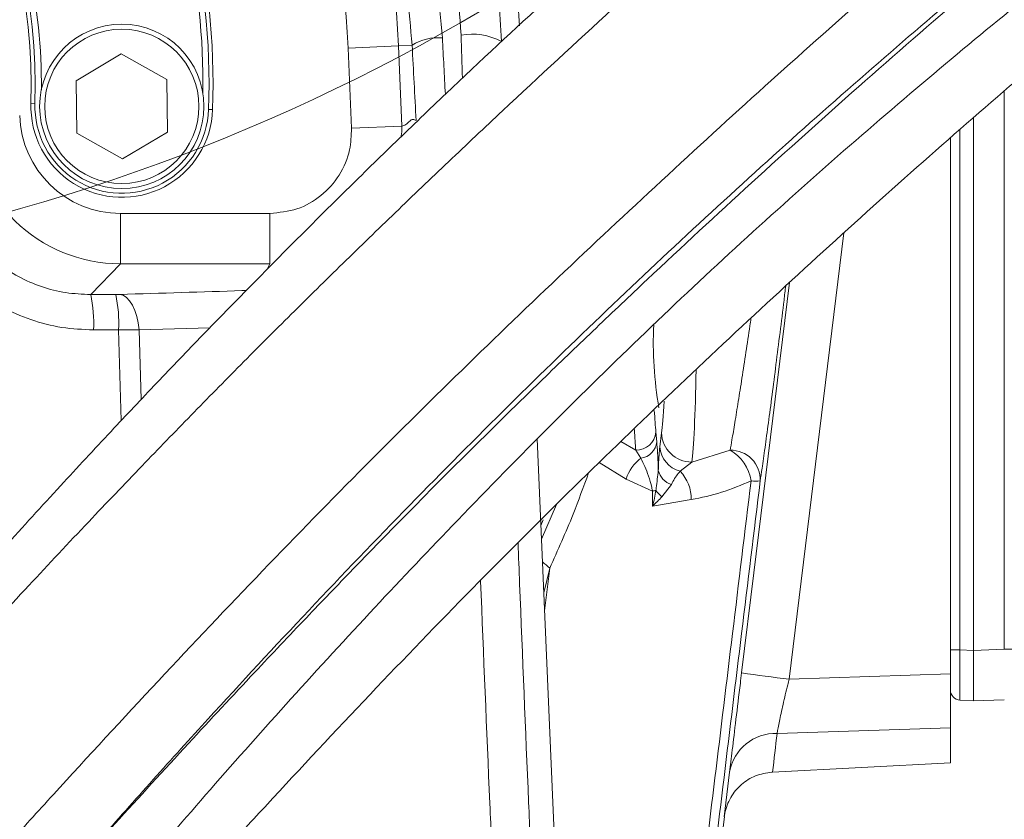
# Model space of a CAD drawing. Header units: millimetres. Extents: x 0 to 8410, y 0 to 5940.
# Tile 224 of 256: x 5367 to 5464, y 3560 to 3639. Entities that reach past the tile are written whole.
import ezdxf

# ---------------------------------------------------------------- set-up
doc = ezdxf.new("R2010")
doc.units = ezdxf.units.MM
doc.header["$LTSCALE"] = 10
doc.styles.add('SLDTEXTSTYLE0', font='TXT', dxfattribs={"width": 0.605})
doc.dimstyles.new('SLDDIMSTYLE0', dxfattribs={"dimtxt": 50, "dimasz": 50, "dimexe": 0, "dimexo": 0.0625, "dimgap": 12.5, "dimtad": 1, "dimtoh": 1, "dimdec": 1, "dimrnd": 1e-09, "dimzin": 12, "dimdsep": 46, "dimtxsty": 'SLDTEXTSTYLE0', "dimsah": 1, "dimcen": 0.09, "dimadec": 0, "dimazin": 0, "dimtfac": 1, "dimtofl": 0, "dimtmove": 0, "dimatfit": 3, "dimfxl": 1, "dimfrac": 2, "dimtolj": 1, "dimtzin": 12, "dimarcsym": 0})
doc.dimstyles.new('SLDDIMSTYLE2', dxfattribs={"dimtxt": 50, "dimasz": 50, "dimexe": 0, "dimexo": 0.0625, "dimgap": 12.5, "dimtad": 1, "dimtoh": 1, "dimdec": 1, "dimrnd": 1e-09, "dimzin": 12, "dimdsep": 46, "dimtxsty": 'SLDTEXTSTYLE0', "dimsah": 1, "dimcen": 0.09, "dimadec": 0, "dimazin": 0, "dimtfac": 1, "dimtofl": 0, "dimtmove": 0, "dimatfit": 3, "dimfxl": 1, "dimfrac": 2, "dimtolj": 1, "dimtzin": 12, "dimarcsym": 0})

# ---------------------------------------------------------------- blocks, each defined once
blk = doc.blocks.new('*D6')
at = {"color": 7, "linetype": 'Continuous', "lineweight": 0}
for p, q in [((5314.725, 3632.575), (5314.725, 4122.007)), ((6274.725, 3807.575), (6274.725, 4122.007)), ((6274.725, 4107.007), (5314.725, 4107.007))]:
    blk.add_line(p, q, dxfattribs=at)
for points in [[(5314.725, 4107.007), (5364.725, 4099.507), (5364.725, 4114.507)], [(6274.725, 4107.007), (6224.725, 4114.507), (6224.725, 4099.507)]]:
    blk.add_solid(points, dxfattribs=at)
at = {"color": 7, "linetype": 'Continuous', "lineweight": 0, "insert": (5737.437, 4171.46), "char_height": 50, "attachment_point": 1, "style": 'SLDTEXTSTYLE0'}
blk.add_mtext('960', dxfattribs=at)
blk = doc.blocks.new('*D14')
at = {"color": 7, "linetype": 'Continuous', "lineweight": 0}
for p, q in [((5314.725, 3632.575), (5314.725, 3296.02)), ((5259.725, 3242.575), (5259.725, 3326.02)), ((5259.725, 3311.02), (5051.599, 3311.02)), ((5259.725, 3311.02), (5314.725, 3311.02)), ((5314.725, 3311.02), (5414.725, 3311.02))]:
    blk.add_line(p, q, dxfattribs=at)
for points in [[(5259.725, 3311.02), (5209.725, 3318.52), (5209.725, 3303.52)], [(5314.725, 3311.02), (5364.725, 3303.52), (5364.725, 3318.52)]]:
    blk.add_solid(points, dxfattribs=at)
at = {"color": 7, "linetype": 'Continuous', "lineweight": 0, "insert": (5067.474, 3375.474), "char_height": 50, "attachment_point": 1, "style": 'SLDTEXTSTYLE0'}
blk.add_mtext('55', dxfattribs=at)

msp = doc.modelspace()

# ---------------------------------------------------------------- linework, layer by layer
at = {"color": 8, "linetype": 'Continuous', "lineweight": 0}
for p, q in [((5404.076698, 3636.400542), (5399.088121, 3636.186946)), ((5399.428213, 3628.244028), (5399.088121, 3636.186946)), ((5405.431151, 3636.458535), (5404.076698, 3636.400542)), ((5404.076698, 3636.400542), (5404.41679, 3628.457624)), ((5464.059586, 3576.677694), (5464.059586, 3631.918284)), ((5368.092157, 3630.711126), (5367.6924, 3630.725086)), ((5385.681435, 3630.096895), (5385.281679, 3630.110855)), ((5404.41679, 3628.457624), (5399.428213, 3628.244028)), ((5459.67235, 3628.124998), (5459.67235, 3576.63878)), ((5376.559081, 3614.826434), (5376.559081, 3619.819582)), ((5376.559081, 3619.819582), (5391.356757, 3619.819582)), ((5391.356757, 3614.826434), (5391.356757, 3619.819582)), ((5448.174867, 3617.885037), (5442.751105, 3573.722829)), ((5376.559081, 3614.826434), (5373.606379, 3611.788854)), ((5391.356757, 3614.826434), (5376.559081, 3614.826434)), ((5391.079111, 3614.291147), (5391.356757, 3614.826434)), ((5373.606379, 3611.788854), (5376.080345, 3611.798307)), ((5376.373015, 3608.300283), (5373.887155, 3608.290652)), ((5376.628288, 3599.313957), (5376.373015, 3608.300283)), ((5385.407882, 3608.503312), (5378.394246, 3608.294252)), ((5378.394246, 3608.294252), (5378.591379, 3601.390694)), ((5429.56879, 3598.169339), (5429.655211, 3597.196463)), ((5426.099612, 3597.231434), (5427.571531, 3596.397136)), ((5429.942471, 3596.727347), (5430.112373, 3598.089416)), ((5428.078286, 3595.581587), (5427.571531, 3596.397136)), ((5433.108262, 3595.208183), (5436.910628, 3596.379358)), ((5426.628578, 3593.526024), (5423.958739, 3595.167918)), ((5433.108262, 3595.208183), (5431.961375, 3594.29538)), ((5429.23031, 3592.32864), (5426.628578, 3593.526024)), ((5429.244331, 3590.856764), (5429.23031, 3592.32864)), ((5431.098119, 3592.992773), (5430.156448, 3591.776796)), ((5418.244556, 3587.572213), (5419.729571, 3591.014234)), ((5419.059915, 3584.722968), (5418.472057, 3582.258883)), ((5419.059915, 3584.722968), (5418.547583, 3580.49495)), ((5461.024686, 3576.571713), (5464.059586, 3576.677694)), ((5465.024686, 3576.677694), (5464.059586, 3576.677694)), ((5458.724686, 3576.63878), (5459.67235, 3576.63878)), ((5459.67235, 3576.63878), (5461.02467, 3576.567908)), ((5442.751105, 3573.722829), (5458.724686, 3574.234092)), ((5458.724686, 3568.903618), (5441.568415, 3568.354501)), ((5436.335954, 3560.080474), (5436.867384, 3564.521787))]:
    msp.add_line(p, q, dxfattribs=at)
at = {"color": 7, "linetype": 'Continuous', "lineweight": 0}
for p, q in [((5372.15182, 3632.947305), (5376.615882, 3635.606657)), ((5376.615882, 3635.606657), (5381.150979, 3633.070343)), ((5372.222856, 3627.751638), (5372.15182, 3632.947305)), ((5381.150979, 3633.070343), (5381.222015, 3627.874676)), ((5461.024686, 3629.317929), (5461.024686, 3576.571713)), ((5376.757953, 3625.215324), (5372.222856, 3627.751638)), ((5381.222015, 3627.874676), (5376.757953, 3625.215324)), ((5458.724686, 3627.289039), (5458.724686, 3574.234092)), ((5429.526719, 3324.074759), (5417.819834, 3597.491699)), ((5418.186389, 3588.930711), (5418.415889, 3589.478803)), ((5458.724686, 3568.903618), (5458.724686, 3574.234092)), ((5461.02467, 3571.57476), (5459.67235, 3571.645632)), ((5461.024686, 3571.574759), (5461.02467, 3571.57476)), ((5464.059586, 3571.68074), (5461.024686, 3571.574759)), ((5458.724686, 3568.903618), (5458.724686, 3565.441406)), ((5458.724686, 3565.441406), (5441.1097, 3564.510422)), ((5441.1097, 3564.510422), (5441.042862, 3564.506858)), ((5436.341964, 3560.12734), (5432.015323, 3524.889684)), ((5436.338732, 3560.102139), (5436.335954, 3560.080474))]:
    msp.add_line(p, q, dxfattribs=at)
at = {"color": 8, "linetype": 'Continuous', "lineweight": 0, "flags": 128}
for points in [[(5438.050106, 3574.332175), (5439.269072, 3584.257398), (5442.79822, 3612.992951)], [(5376.484375, 3611.804619), (5376.82246, 3611.711324), (5377.150164, 3611.498246), (5377.457426, 3611.171929), (5377.734812, 3610.74239), (5377.973804, 3610.222819), (5378.167066, 3609.629168), (5378.308662, 3608.979665), (5378.394246, 3608.294252)], [(5433.064499, 3591.495215), (5429.814196, 3590.952004), (5429.244331, 3590.856764)]]:
    msp.add_lwpolyline(points, dxfattribs=at)
at = {"color": 7, "linetype": 'Continuous', "lineweight": 0}
for centre, radius in [((5313.365523, 3807.574759), 194.659913), ((5376.686918, 3630.410991), 8.135)]:
    msp.add_circle(centre, radius, dxfattribs=at)
at = {"color": 8, "linetype": 'Continuous', "lineweight": 0}
msp.add_circle((5376.686918, 3630.410991), 7.635, dxfattribs=at)
at = {"color": 7, "linetype": 'Continuous', "lineweight": 0}
for centre, radius, start, end in [((5314.724686, 3632.574759), 110.5, 6.94553026, 200.83295661), ((5314.724686, 3632.574759), 101.5, 3.28251488, 177.54826573), ((5314.724686, 3632.574759), 71, 358, 62), ((5314.724686, 3632.574759), 53, 358, 62), ((5314.724549, 3632.575486), 70, 359.28372098, 12.71866843), ((5314.724549, 3632.575486), 54, 359.4599404, 12.53498758), ((5376.686918, 3630.410991), 9, 178, 358), ((5467.42664, 3607.054558), 38.117896, 177.3818745, 189.78744781), ((5459.724686, 3572.644262), 1, 180, 267)]:
    msp.add_arc(centre, radius, start, end, dxfattribs=at)
at = {"color": 8, "linetype": 'Continuous', "lineweight": 0}
for centre, radius, start, end in [((5314.724686, 3632.574759), 89.433878, 2.45173427, 68.32289557), ((5314.724686, 3632.574759), 84.44073, 2.45173427, 68.32289557), ((5314.724686, 3632.574759), 70.6, 358, 62), ((5314.724686, 3632.574759), 53.4, 358, 62), ((5407.9933, 3632.471009), 4.739723, 84.78271484, 122.72240141), ((5411.349764, 3631.389031), 6.17955, 61.83445729, 100.00865124), ((5376.686918, 3630.410991), 8.6, 178, 358), ((5360.311882, 3608.961432), 13.591835, 357.17120782, 12.00655037), ((5363.331534, 3608.970395), 13.058685, 357.05855163, 12.5067196), ((5427.626055, 3598.347236), 1.950862, 268.39842465, 354.76798729), ((5427.831396, 3597.400045), 1.835141, 277.73168691, 353.63076612), ((5433.10182, 3598.199655), 2.991478, 182.11187618, 270.12338348), ((5432.679226, 3596.945289), 2.74542, 184.55314202, 254.8425561), ((5436.978929, 3593.468934), 2.911225, 357.70020432, 91.34435532), ((5434.885638, 3592.760071), 4.147267, 8.1802415, 60.77299656), ((5430.454274, 3592.366903), 3.997438, 126.46829328, 163.14409197), ((5431.627557, 3594.783394), 1.867251, 192.2475126, 253.52849382), ((5429.14857, 3591.569905), 3.916642, 358.90730925, 44.09660234), ((5439.433247, 3596.136328), 2.821079, 260.97479965, 279.27252027), ((5428.751044, 3595.111651), 2.823977, 279.77114537, 286.93072022), ((5432.057902, 3594.112365), 3.011712, 214.41787441, 230.84996929), ((5423.431113, 3590.47423), 7.223876, 225.18658629, 232.76365721), ((5464.065352, 3756.596735), 184.111821, 261.87684402, 263.35207918), ((5441.438654, 3563.71427), 4.642046, 88.39817463, 169.98202055)]:
    msp.add_arc(centre, radius, start, end, dxfattribs=at)
for centre, major_axis, ratio, start_param, end_param in [((5390.59589, 3552.574759), (-17.903107, 419.998969), 0.051986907, 4.899496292, 4.913028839), ((5435.247438, 3552.574759), (-17.859942, 419.998979), 0.051862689, 1.365046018, 1.375427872), ((5387.602744, 3552.446602), (-17.903806, 416.998946), 0.052359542, 4.894804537, 4.91299681), ((5376.585742, 3629.833306), (10.464582, 10.765401), 0.999109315, 2.371694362, 3.911490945), ((5376.585742, 3629.833306), (-6.988766, -7.189668), 0.997339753, 5.513287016, 7.053083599), ((5432.91846, 3610.574759), (0, 16), 0.042581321, 3.42391514, 4.312049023), ((5429.922571, 3610.574759), (0, 13), 0.052407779, 3.42391514, 3.911633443), ((5429.908857, 3610.574759), (0, 14), 0.052407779, 2.392164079, 2.659661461), ((5427.911598, 3610.574759), (0, 16), 0.045856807, 2.433452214, 2.659661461), ((5459.724686, 3576.649751), (0.052313, 5.00412), 0.010434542, 1.573097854, 3.141155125), ((1991.513672, 3472.075257), (3453.496417, 277.257172), 0.511913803, 6.179300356, 6.181451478)]:
    msp.add_ellipse(centre, major_axis=major_axis, ratio=ratio, start_param=start_param, end_param=end_param, dxfattribs=at)
at = {"color": 7, "linetype": 'Continuous', "lineweight": 0}
for centre, major_axis, ratio, start_param, end_param in [((5461.068361, 3576.579332), (0.043674, 5.004572), 0.008709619, 1.573155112, 3.141212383), ((5403.734742, 3574.577198), (57.289676, 2.009815), 0.087221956, 6.279364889, 6.280125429)]:
    msp.add_ellipse(centre, major_axis=major_axis, ratio=ratio, start_param=start_param, end_param=end_param, dxfattribs=at)
at = {"color": 8, "linetype": 'Continuous', "lineweight": 0}
for points, knots in [([(5325.885401, 3733.204308), (5326.973778, 3733.069487), (5330.956697, 3732.576109), (5337.766254, 3731.232638), (5346.163575, 3728.825111), (5354.285723, 3725.709429), (5362.154005, 3721.88048), (5369.693992, 3717.322974), (5376.861106, 3712.070942), (5383.515666, 3706.234133), (5390.215258, 3699.226093), (5396.691284, 3690.877883), (5402.642365, 3681.108371), (5407.06632, 3671.574082), (5410.199042, 3662.520574), (5412.309572, 3654.11798), (5413.761042, 3645.541276), (5414.098313, 3639.734778), (5414.266639, 3636.836844)], [0, 0, 0, 0, 0.022570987, 0.082598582, 0.14289101, 0.203203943, 0.263259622, 0.325536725, 0.388059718, 0.450599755, 0.512900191, 0.593899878, 0.675146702, 0.756145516, 0.817004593, 0.878083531, 0.939153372, 1, 1, 1, 1]), ([(5410.275778, 3637.474537), (5410.030248, 3641.220055), (5409.538378, 3648.723448), (5407.206438, 3659.699042), (5403.773078, 3670.30072), (5399.141216, 3680.382668), (5393.436295, 3689.856755), (5387.223589, 3697.952753), (5380.796422, 3704.750185), (5374.413785, 3710.411043), (5367.530853, 3715.510936), (5360.28998, 3719.935513), (5352.734281, 3723.652287), (5344.937029, 3726.675992), (5336.868058, 3729.017416), (5330.68013, 3730.247383), (5327.21895, 3730.709833), (5326.53872, 3730.800719)], [0, 0, 0, 0, 0.082119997, 0.164510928, 0.24664926, 0.328507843, 0.410612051, 0.492468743, 0.55521694, 0.618206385, 0.68117521, 0.743895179, 0.804122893, 0.864614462, 0.925081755, 0.985276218, 1, 1, 1, 1]), ([(5326.607556, 3725.339726), (5326.950827, 3725.294658), (5329.996127, 3724.894846), (5335.707251, 3723.830314), (5343.580208, 3721.655735), (5351.207046, 3718.828108), (5359.425037, 3714.950471), (5368.01052, 3709.739074), (5376.670639, 3703.000802), (5384.402082, 3695.406034), (5391.121231, 3687.053631), (5396.813254, 3678.082785), (5401.485342, 3668.510863), (5405.011874, 3658.419354), (5407.483927, 3647.950513), (5408.111187, 3640.773605), (5408.424297, 3637.191095)], [0, 0, 0, 0, 0.007778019, 0.069002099, 0.13049064, 0.191997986, 0.253247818, 0.337358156, 0.421770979, 0.505913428, 0.588055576, 0.670444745, 0.752586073, 0.834978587, 0.91762596, 1, 1, 1, 1]), ([(5405.431151, 3636.458535), (5405.126432, 3639.903839), (5404.515966, 3646.806057), (5402.117591, 3656.866419), (5398.69906, 3666.563724), (5394.171824, 3675.75967), (5388.658017, 3684.376972), (5382.150866, 3692.397228), (5374.668101, 3699.694192), (5366.277435, 3706.147718), (5357.316701, 3711.617991), (5350.892983, 3714.350785), (5347.759365, 3715.683896)], [0, 0, 0, 0, 0.099421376, 0.199177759, 0.298624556, 0.397955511, 0.497588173, 0.59692301, 0.698840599, 0.801084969, 0.902965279, 1, 1, 1, 1]), ([(5404.41679, 3628.457624), (5404.41679, 3628.457604), (5404.431974, 3628.101323), (5404.376537, 3627.746699), (5404.321103, 3627.392096)], [0, 0, 0, 0, 0.000056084, 1, 1, 1, 1]), ([(5404.41679, 3628.457624), (5404.549169, 3628.491542), (5404.814208, 3628.559451), (5405.169794, 3628.956968), (5405.503812, 3629.194597), (5405.719039, 3629.074424), (5405.826508, 3629.014419)], [0, 0, 0, 0, 0.279926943, 0.560444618, 0.780516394, 1, 1, 1, 1]), ([(5391.356757, 3619.819582), (5392.264021, 3619.908985), (5394.078478, 3620.087783), (5396.498248, 3621.480221), (5398.325961, 3623.529598), (5399.346472, 3625.91069), (5399.403281, 3627.532336), (5399.428213, 3628.244028)], [0, 0, 0, 0, 0.2088290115, 0.4176417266, 0.6268353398, 0.8362292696, 1, 1, 1, 1]), ([(5373.887155, 3608.290652), (5372.83676, 3608.338069), (5370.73606, 3608.432899), (5367.66093, 3609.228569), (5364.75928, 3610.500866), (5362.112358, 3612.237709), (5359.808847, 3614.389291), (5357.885905, 3616.879502), (5356.419741, 3619.654984), (5355.238006, 3623.024892), (5355.031632, 3625.519735), (5354.911167, 3626.976039)], [0, 0, 0, 0, 0.106489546, 0.212970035, 0.319599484, 0.426228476, 0.532064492, 0.637909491, 0.744325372, 0.850756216, 1, 1, 1, 1]), ([(5358.713959, 3626.427217), (5358.805032, 3625.285396), (5358.960753, 3623.33308), (5359.882829, 3620.687205), (5361.030022, 3618.510459), (5362.538988, 3616.557116), (5364.347931, 3614.870484), (5366.428823, 3613.510632), (5368.711277, 3612.515479), (5371.130501, 3611.895943), (5372.781046, 3611.824552), (5373.606379, 3611.788854)], [0, 0, 0, 0, 0.1500899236, 0.2566278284, 0.3631438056, 0.4687169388, 0.5742785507, 0.6806167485, 0.7869585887, 0.8934714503, 1, 1, 1, 1]), ([(5376.080345, 3611.798307), (5376.153596, 3611.798813), (5376.294805, 3611.799788), (5376.422784, 3611.80305), (5376.484375, 3611.804619)], [0, 0, 0, 0, 0.518736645, 1, 1, 1, 1]), ([(5376.484375, 3611.804619), (5380.585004, 3611.923685), (5384.837114, 3612.047149), (5388.864139, 3612.189265), (5389.007601, 3612.194328)], [0, 0, 0, 0, 0.964375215, 1, 1, 1, 1]), ([(5436.910628, 3596.379358), (5436.971166, 3596.711839), (5437.112326, 3597.487118), (5437.384093, 3599.093441), (5437.717155, 3601.147908), (5438.085898, 3603.499755), (5438.471956, 3606.031181), (5438.775389, 3608.053329), (5438.942143, 3609.194782), (5438.978744, 3609.445327)], [0, 0, 0, 0, 0.123132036, 0.287118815, 0.455920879, 0.620422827, 0.789699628, 0.953839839, 1, 1, 1, 1]), ([(5378.394246, 3608.294252), (5378.085825, 3608.300134), (5377.44469, 3608.312361), (5376.739151, 3608.304409), (5376.373015, 3608.300283)], [0, 0, 0, 0, 0.481055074, 1, 1, 1, 1]), ([(5429.655211, 3597.196463), (5429.679829, 3596.852242), (5429.729825, 3596.153173), (5429.777085, 3595.148238), (5429.798464, 3594.515682), (5429.802804, 3594.387284)], [0, 0, 0, 0, 0.436031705, 0.8855249, 1, 1, 1, 1]), ([(5429.802804, 3594.387284), (5429.809936, 3594.566515), (5429.847649, 3595.514267), (5429.900011, 3596.184148), (5429.942471, 3596.727347)], [0, 0, 0, 0, 0.1891118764, 1, 1, 1, 1]), ([(5429.23031, 3592.32864), (5429.207065, 3592.446358), (5429.097673, 3593.000333), (5428.72453, 3594.249764), (5428.33853, 3595.045258), (5428.078286, 3595.581587)], [0, 0, 0, 0, 0.080806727, 0.380271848, 1, 1, 1, 1]), ([(5429.573429, 3592.410072), (5429.582253, 3592.48779), (5429.657389, 3593.149522), (5429.734632, 3593.807013), (5429.802804, 3594.387284)], [0, 0, 0, 0, 0.117445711, 1, 1, 1, 1]), ([(5431.961375, 3594.29538), (5431.713132, 3593.999407), (5431.411529, 3593.639816), (5431.145233, 3593.090041), (5431.098119, 3592.992773)], [0, 0, 0, 0, 0.823078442, 1, 1, 1, 1]), ([(5422.898905, 3594.146379), (5422.402091, 3592.770863), (5421.240414, 3589.554553), (5419.85362, 3586.481673), (5419.059915, 3584.722968)], [0, 0, 0, 0, 0.427669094, 1, 1, 1, 1]), ([(5438.990708, 3593.350176), (5438.017459, 3592.935928), (5436.059504, 3592.102557), (5434.066721, 3591.698451), (5433.064499, 3591.495215)], [0, 0, 0, 0, 0.497074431, 1, 1, 1, 1]), ([(5433.672767, 3549.666675), (5434.831819, 3559.191613), (5436.603343, 3573.749761), (5438.377371, 3588.314639), (5438.990708, 3593.350176)], [0, 0, 0, 0, 0.654268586, 1, 1, 1, 1]), ([(5439.887809, 3593.352112), (5439.274554, 3588.31923), (5437.500763, 3573.762019), (5435.72944, 3559.211544), (5434.570519, 3549.691622)], [0, 0, 0, 0, 0.345731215, 1, 1, 1, 1]), ([(5429.244331, 3590.856764), (5429.245591, 3590.861843), (5429.373436, 3591.37702), (5429.473928, 3591.896105), (5429.573429, 3592.410072)], [0, 0, 0, 0, 0.00986036, 1, 1, 1, 1]), ([(5430.156448, 3591.776796), (5429.866758, 3591.471122), (5429.574381, 3591.162613), (5429.247336, 3590.859548), (5429.244331, 3590.856764)], [0, 0, 0, 0, 0.990811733, 1, 1, 1, 1]), ([(5415.91802, 3587.21481), (5415.970134, 3585.858824), (5416.29834, 3577.319), (5416.761932, 3566.190318), (5417.183212, 3556.435032), (5417.293282, 3553.886217)], [0, 0, 0, 0, 0.122374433, 0.770698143, 1, 1, 1, 1]), ([(5413.46102, 3553.622785), (5413.461019, 3553.622805), (5413.347111, 3556.217405), (5412.917215, 3566.154436), (5412.495747, 3576.134527), (5412.208947, 3583.487074), (5412.207804, 3583.516397)], [0, 0, 0, 0, 0.000002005, 0.260331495, 0.997050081, 1, 1, 1, 1]), ([(5442.751105, 3573.722829), (5442.704733, 3573.536702), (5442.492421, 3572.684531), (5442.140054, 3571.194833), (5441.761854, 3569.459431), (5441.632724, 3568.72184), (5441.568415, 3568.354501)], [0, 0, 0, 0, 0.086325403, 0.39523639, 0.698812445, 1, 1, 1, 1])]:
    msp.add_open_spline(points, degree=3, knots=knots, dxfattribs=at)
at = {"color": 7, "linetype": 'Continuous', "lineweight": 0}
for points, knots in [([(5583.159897, 3685.435676), (5582.890372, 3686.459074), (5582.376241, 3688.411257), (5581.617317, 3691.189782), (5580.901575, 3693.665339), (5580.206888, 3695.9072), (5579.541663, 3697.894091), (5578.918517, 3699.611207), (5578.384283, 3700.980194), (5577.926472, 3702.084326), (5577.486299, 3703.091999), (5577.017938, 3704.107927), (5576.472186, 3705.221388), (5575.842973, 3706.4194), (5575.127116, 3707.679213), (5574.372818, 3708.89631), (5573.630549, 3709.995291), (5572.959236, 3710.913942), (5572.341043, 3711.703276), (5571.688752, 3712.485674), (5570.889857, 3713.376515), (5569.839535, 3714.440027), (5568.555144, 3715.588624), (5567.1331, 3716.68582), (5565.607384, 3717.693841), (5564.086134, 3718.543573), (5562.499255, 3719.281474), (5560.875206, 3719.904841), (5559.039189, 3720.460596), (5556.450007, 3721.021936), (5553.212746, 3721.3523), (5549.508976, 3721.271428), (5545.975932, 3720.849378), (5542.431657, 3720.148116), (5538.678005, 3719.145313), (5534.625101, 3717.807712), (5530.207461, 3716.090846), (5525.454458, 3713.985926), (5520.464883, 3711.531898), (5515.36664, 3708.804681), (5510.281749, 3705.893596), (5505.369254, 3702.920976), (5500.795261, 3700.026481), (5496.624672, 3697.291768), (5492.55202, 3694.542369), (5488.214497, 3691.53307), (5483.330011, 3688.047489), (5477.867846, 3684.036158), (5471.872714, 3679.502281), (5465.526133, 3674.557013), (5457.4376, 3668.068979), (5447.743765, 3659.992973), (5436.494522, 3650.202656), (5425.394708, 3640.204347), (5416.243623, 3631.737747), (5409.061872, 3624.968177), (5403.784836, 3619.925927), (5398.589456, 3614.8908), (5393.482253, 3609.866503), (5388.46958, 3604.856164), (5383.545659, 3599.853533), (5378.525031, 3594.674564), (5373.165381, 3589.061084), (5367.250965, 3582.766776), (5360.752759, 3575.735962), (5353.713206, 3567.993192), (5346.177684, 3559.578876), (5338.1941, 3550.540657), (5329.827436, 3540.90516), (5321.119325, 3530.698074), (5315.343458, 3523.712123), (5312.372693, 3520.118961)], [0, 0, 0, 0, 0.018858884, 0.035974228, 0.051343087, 0.064965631, 0.078152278, 0.089155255, 0.09797902, 0.104627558, 0.110362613, 0.116948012, 0.12394684, 0.131712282, 0.140244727, 0.148897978, 0.156382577, 0.163005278, 0.168275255, 0.173217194, 0.17965699, 0.187627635, 0.19712449, 0.206874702, 0.215595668, 0.225103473, 0.233014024, 0.241019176, 0.250220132, 0.260611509, 0.278422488, 0.294424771, 0.308730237, 0.323110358, 0.337955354, 0.353482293, 0.369847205, 0.387051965, 0.404453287, 0.421441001, 0.438031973, 0.453885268, 0.468043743, 0.480456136, 0.491909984, 0.504674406, 0.518884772, 0.534528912, 0.551593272, 0.56959534, 0.587453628, 0.618245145, 0.64840855, 0.677846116, 0.70650304, 0.72055967, 0.734452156, 0.748190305, 0.761780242, 0.775224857, 0.788526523, 0.801767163, 0.81639206, 0.832933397, 0.851371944, 0.871682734, 0.893831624, 0.917783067, 0.943505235, 0.970942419, 1, 1, 1, 1]), ([(5531.927961, 3716.718277), (5531.75013, 3716.693945), (5530.343827, 3716.501528), (5527.474988, 3715.765952), (5523.20738, 3714.469443), (5518.868348, 3712.816932), (5514.561469, 3710.948058), (5510.421347, 3708.96986), (5506.103374, 3706.736926), (5501.656868, 3704.279234), (5497.224481, 3701.686427), (5493.019847, 3699.107954), (5489.275125, 3696.723853), (5485.845219, 3694.475768), (5482.371593, 3692.14119), (5478.456575, 3689.441549), (5473.949166, 3686.247299), (5468.82384, 3682.509652), (5463.145127, 3678.244339), (5457.111889, 3673.576898), (5449.431402, 3667.465381), (5440.235907, 3659.884206), (5429.570756, 3650.716546), (5419.090416, 3641.337518), (5410.512442, 3633.344784), (5403.82385, 3626.929617), (5398.922841, 3622.144128), (5394.105004, 3617.358707), (5389.371049, 3612.579262), (5384.721491, 3607.811668), (5380.138663, 3603.040283), (5375.437144, 3598.067025), (5370.400364, 3592.645135), (5364.849513, 3586.546037), (5358.789551, 3579.724739), (5352.27687, 3572.184816), (5345.382887, 3563.935749), (5338.180405, 3554.997129), (5330.72974, 3545.396989), (5323.065115, 3535.169447), (5318.045079, 3528.149185), (5315.462426, 3524.537478)], [0, 0, 0, 0, 0.003589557, 0.028386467, 0.054333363, 0.081973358, 0.103843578, 0.126287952, 0.148739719, 0.171203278, 0.193627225, 0.214118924, 0.23174678, 0.246506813, 0.261846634, 0.279494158, 0.299561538, 0.322032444, 0.3468849, 0.373090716, 0.399034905, 0.443705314, 0.487349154, 0.529839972, 0.571116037, 0.591343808, 0.611336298, 0.631115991, 0.650698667, 0.670094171, 0.689307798, 0.708584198, 0.730107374, 0.754393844, 0.781434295, 0.811214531, 0.843712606, 0.878904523, 0.91675333, 0.957172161, 1, 1, 1, 1]), ([(5325.214637, 3510.923626), (5326.824473, 3512.899527), (5329.903805, 3516.679074), (5334.414178, 3522.076111), (5338.540117, 3526.942182), (5342.374755, 3531.404856), (5345.852012, 3535.408241), (5348.909026, 3538.896758), (5351.370944, 3541.687837), (5353.428268, 3544.009271), (5355.356378, 3546.176675), (5357.892051, 3549.016429), (5361.227438, 3552.733082), (5365.408864, 3557.364712), (5371.782365, 3564.370838), (5380.164053, 3573.452101), (5390.482712, 3584.347806), (5400.716837, 3594.826655), (5410.935115, 3604.920631), (5421.165161, 3614.71857), (5431.425091, 3624.291335), (5441.647552, 3633.616081), (5451.747891, 3642.570705), (5461.605351, 3651.012805), (5471.158697, 3658.868403), (5480.482653, 3666.224161), (5488.637175, 3672.376641), (5495.756388, 3677.531811), (5501.928153, 3681.836346), (5508.167515, 3686.001894), (5514.477678, 3689.999413), (5520.744403, 3693.721691), (5526.028203, 3696.616017), (5530.206428, 3698.7261), (5533.256982, 3700.16289), (5535.850881, 3701.298477), (5538.125919, 3702.222044), (5540.502552, 3703.11114), (5543.132223, 3703.983635), (5546.010051, 3704.769645), (5548.457442, 3705.248091), (5550.40098, 3705.473355), (5551.894374, 3705.532894), (5553.231846, 3705.471654), (5554.381273, 3705.307683), (5555.318813, 3705.076794), (5555.99855, 3704.841785), (5556.514399, 3704.6243), (5557.004819, 3704.381942), (5557.531196, 3704.074387), (5558.094399, 3703.685839), (5558.65615, 3703.228943), (5559.15611, 3702.757361), (5559.565526, 3702.324811), (5559.883507, 3701.959996), (5560.141606, 3701.643522), (5560.376126, 3701.341537), (5560.65776, 3700.958095), (5560.916009, 3700.592015), (5561.080659, 3700.331441), (5561.125998, 3700.25969)], [0, 0, 0, 0, 0.0192871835, 0.0368929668, 0.0527636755, 0.0668585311, 0.0804986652, 0.0918405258, 0.1008608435, 0.1076601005, 0.1143920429, 0.1218702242, 0.1351359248, 0.1502619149, 0.1664277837, 0.2023752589, 0.2371831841, 0.2709420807, 0.3037869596, 0.3364557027, 0.3691702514, 0.4019906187, 0.4348638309, 0.4673012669, 0.4988650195, 0.5300123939, 0.5618685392, 0.5835102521, 0.60572307, 0.6290219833, 0.6534047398, 0.6788549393, 0.7046863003, 0.7203717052, 0.7344540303, 0.7469381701, 0.7578336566, 0.7686990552, 0.7847000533, 0.8026991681, 0.8225597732, 0.8356980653, 0.8491320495, 0.8628733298, 0.8769167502, 0.8898866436, 0.9009289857, 0.9088376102, 0.9176847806, 0.9275627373, 0.9384865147, 0.9503864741, 0.9613420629, 0.9692943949, 0.9759579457, 0.9813211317, 0.9854348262, 0.9904252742, 0.997363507, 1, 1, 1, 1]), ([(5585.654633, 3672.890621), (5585.598906, 3673.093707), (5585.307507, 3674.155649), (5584.778193, 3675.94363), (5584.089145, 3678.138625), (5583.462648, 3679.975794), (5582.912113, 3681.474884), (5582.449894, 3682.652657), (5582.049343, 3683.618589), (5581.595758, 3684.660554), (5581.002595, 3685.937257), (5580.192647, 3687.523724), (5579.260244, 3689.150589), (5578.307898, 3690.614512), (5577.523658, 3691.689627), (5576.886396, 3692.494344), (5576.278935, 3693.213731), (5575.499722, 3694.06411), (5574.496115, 3695.04789), (5573.322908, 3696.051553), (5572.078328, 3696.964362), (5570.848709, 3697.736973), (5569.678638, 3698.36568), (5568.500227, 3698.905476), (5567.274187, 3699.379251), (5565.872418, 3699.817735), (5563.59908, 3700.351534), (5560.504364, 3700.692425), (5556.649782, 3700.550327), (5552.86165, 3699.985808), (5548.907873, 3699.046054), (5544.559293, 3697.674004), (5539.965855, 3695.90352), (5535.20115, 3693.786568), (5530.410441, 3691.423717), (5525.474327, 3688.776247), (5520.52091, 3685.931966), (5515.750173, 3683.035256), (5511.377503, 3680.259508), (5507.228208, 3677.533105), (5502.887002, 3674.592346), (5497.892051, 3671.100519), (5492.126861, 3666.935595), (5485.616338, 3662.070743), (5478.591778, 3656.637407), (5470.144639, 3649.881593), (5460.497553, 3641.856752), (5449.723203, 3632.504423), (5439.134684, 3622.982293), (5430.44904, 3614.936651), (5423.653649, 3608.504499), (5418.669896, 3603.715239), (5413.767685, 3598.930556), (5408.949993, 3594.152315), (5404.220038, 3589.381852), (5399.55913, 3584.602332), (5394.771576, 3579.617698), (5389.336348, 3573.873171), (5383.001158, 3567.06566), (5375.699127, 3559.08326), (5367.686775, 3550.184437), (5358.990052, 3540.411633), (5349.684213, 3529.79941), (5339.848938, 3518.392268), (5333.281991, 3510.507462), (5329.894584, 3506.440269)], [0, 0, 0, 0, 0.004136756, 0.021631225, 0.03687944, 0.049890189, 0.060502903, 0.068982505, 0.075350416, 0.081319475, 0.091342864, 0.103112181, 0.116521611, 0.128603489, 0.137927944, 0.142981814, 0.148732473, 0.156114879, 0.16511452, 0.175479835, 0.185193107, 0.193802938, 0.202013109, 0.209013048, 0.216431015, 0.224837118, 0.234222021, 0.255669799, 0.274559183, 0.29169849, 0.309392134, 0.327918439, 0.34764758, 0.365529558, 0.383618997, 0.401429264, 0.418967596, 0.435600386, 0.450151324, 0.462592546, 0.476280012, 0.492061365, 0.509976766, 0.530005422, 0.551653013, 0.57318219, 0.604909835, 0.635917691, 0.666156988, 0.695572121, 0.709982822, 0.724213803, 0.738278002, 0.752186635, 0.765949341, 0.779575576, 0.793244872, 0.808512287, 0.828375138, 0.850813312, 0.875815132, 0.903343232, 0.933317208, 0.965603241, 1, 1, 1, 1]), ([(5337.856128, 3500.732309), (5339.992943, 3503.323218), (5344.019093, 3508.204966), (5349.817202, 3515.036153), (5354.660039, 3520.660364), (5358.581113, 3525.16233), (5361.628216, 3528.635236), (5364.107026, 3531.444756), (5366.155014, 3533.75673), (5368.028136, 3535.864752), (5369.986596, 3538.062407), (5372.144044, 3540.476203), (5375.01629, 3543.680469), (5378.629457, 3547.695806), (5382.916512, 3552.429901), (5387.281896, 3557.212879), (5393.566952, 3564.036849), (5401.764771, 3572.785189), (5411.917032, 3583.28836), (5421.948233, 3593.282945), (5431.897097, 3602.865686), (5441.801973, 3612.127541), (5451.711162, 3621.148186), (5461.535094, 3629.818629), (5471.141731, 3638.001572), (5480.447528, 3645.617278), (5489.511161, 3652.73638), (5497.41391, 3658.674126), (5504.294878, 3663.635895), (5510.270738, 3667.786636), (5516.35552, 3671.831794), (5522.560229, 3675.743445), (5528.74784, 3679.395411), (5533.963033, 3682.227804), (5538.071709, 3684.281069), (5541.053269, 3685.668917), (5543.583822, 3686.762571), (5545.820482, 3687.658076), (5548.188362, 3688.529721), (5550.84581, 3689.391911), (5553.775621, 3690.161598), (5556.419196, 3690.640772), (5558.678023, 3690.841288), (5560.569154, 3690.821684), (5562.229945, 3690.616155), (5563.593981, 3690.276211), (5564.555067, 3689.922408), (5565.275556, 3689.593063), (5565.907013, 3689.254549), (5566.575261, 3688.833555), (5567.267965, 3688.321509), (5567.932014, 3687.748218), (5568.500194, 3687.186113), (5568.950296, 3686.692779), (5569.295128, 3686.285243), (5569.575817, 3685.933087), (5569.847551, 3685.575452), (5570.173131, 3685.1245), (5570.588914, 3684.508809), (5571.093129, 3683.698673), (5571.70718, 3682.613886), (5572.419762, 3681.203033), (5573.214909, 3679.41051), (5574.051282, 3677.255173), (5574.915765, 3674.716602), (5575.803558, 3671.784991), (5576.720179, 3668.466694), (5577.340607, 3666.113835), (5577.664506, 3664.885507)], [0, 0, 0, 0, 0.021446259, 0.040408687, 0.056781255, 0.068264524, 0.077917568, 0.085722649, 0.091675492, 0.097174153, 0.103268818, 0.109959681, 0.117246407, 0.129899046, 0.143302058, 0.156536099, 0.169595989, 0.199984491, 0.229381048, 0.257917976, 0.285538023, 0.313219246, 0.340993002, 0.368807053, 0.396264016, 0.423008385, 0.449379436, 0.476193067, 0.494306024, 0.512923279, 0.532604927, 0.553344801, 0.575126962, 0.597164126, 0.610420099, 0.622260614, 0.632691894, 0.641765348, 0.651038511, 0.664629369, 0.679860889, 0.696600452, 0.709988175, 0.723869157, 0.738275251, 0.751785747, 0.762789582, 0.76967986, 0.777373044, 0.785882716, 0.795224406, 0.805057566, 0.813730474, 0.820025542, 0.82529703, 0.829533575, 0.833052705, 0.837821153, 0.844182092, 0.852154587, 0.861761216, 0.874773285, 0.889990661, 0.907448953, 0.927176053, 0.94918601, 0.973472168, 1, 1, 1, 1]), ([(5340.828636, 3505.845622), (5342.666914, 3508.453124), (5346.371199, 3513.707456), (5352.065666, 3521.471869), (5357.667743, 3528.8977), (5362.957085, 3535.710283), (5367.963637, 3541.998374), (5372.910211, 3548.064055), (5378.707325, 3555.001368), (5385.530097, 3562.934197), (5393.43871, 3571.829611), (5401.614548, 3580.726938), (5410.211649, 3589.789857), (5419.156853, 3598.916725), (5428.530656, 3608.109993), (5438.01284, 3617.001157), (5447.56514, 3625.54526), (5457.029987, 3633.660168), (5466.242261, 3641.258108), (5475.105401, 3648.296747), (5482.696223, 3654.079081), (5489.123932, 3658.790381), (5494.592355, 3662.664411), (5500.200647, 3666.488436), (5506.095548, 3670.326601), (5512.284914, 3674.128831), (5517.80041, 3677.269893), (5522.381817, 3679.677787), (5525.838963, 3681.367166), (5528.749557, 3682.684371), (5531.174086, 3683.69778), (5533.532336, 3684.606527), (5536.002636, 3685.460868), (5538.705058, 3686.248467), (5541.195728, 3686.796327), (5543.409637, 3687.102931), (5545.337794, 3687.191261), (5547.146368, 3687.070311), (5548.766201, 3686.750113), (5550.175947, 3686.260813), (5551.357134, 3685.665145), (5552.324869, 3685.026432), (5553.117529, 3684.384926), (5553.695226, 3683.838993), (5554.10212, 3683.41393), (5554.40676, 3683.075768), (5554.760603, 3682.659068), (5555.208547, 3682.089788), (5555.757225, 3681.32343), (5556.391903, 3680.333654), (5557.144756, 3679.005478), (5557.998152, 3677.263638), (5558.931606, 3675.030543), (5559.894714, 3672.3415), (5560.879848, 3669.180294), (5561.845238, 3665.729141), (5562.482858, 3663.318664), (5562.794353, 3662.141078)], [0, 0, 0, 0, 0.02172023, 0.043768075, 0.064998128, 0.084144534, 0.101294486, 0.118325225, 0.135809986, 0.160684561, 0.186647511, 0.213002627, 0.238579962, 0.266883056, 0.295064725, 0.323346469, 0.351738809, 0.380151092, 0.408029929, 0.435164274, 0.461866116, 0.47949775, 0.496969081, 0.515414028, 0.535667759, 0.557696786, 0.581460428, 0.597213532, 0.611224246, 0.623506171, 0.634075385, 0.643199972, 0.655909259, 0.6700562, 0.685663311, 0.698657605, 0.712663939, 0.727752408, 0.743902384, 0.759466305, 0.77358653, 0.786501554, 0.797797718, 0.807178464, 0.812215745, 0.816443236, 0.821521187, 0.828374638, 0.837040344, 0.847563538, 0.859997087, 0.876992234, 0.896744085, 0.919315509, 0.944739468, 0.973003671, 1, 1, 1, 1]), ([(5371.273943, 3554.148543), (5372.084119, 3555.07721), (5374.665176, 3558.035755), (5379.102727, 3563.020665), (5386.025053, 3570.690459), (5394.478048, 3579.821917), (5404.442513, 3590.231024), (5414.304277, 3600.168521), (5424.091719, 3609.693525), (5433.854649, 3618.877556), (5443.646672, 3627.781479), (5453.366018, 3636.314298), (5462.871892, 3644.35755), (5472.069221, 3651.844111), (5480.988623, 3658.814634), (5488.45075, 3664.400415), (5494.577945, 3668.798702), (5498.026082, 3671.228939), (5499.805869, 3672.424739), (5499.990292, 3672.548648)], [0, 0, 0, 0, 0.0203278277, 0.0647603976, 0.1093080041, 0.188855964, 0.2662834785, 0.3413899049, 0.4140006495, 0.4867514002, 0.5597707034, 0.632947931, 0.7052070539, 0.7755806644, 0.8447811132, 0.9144989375, 0.9545429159, 0.9952897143, 1, 1, 1, 1]), ([(5442.418382, 3612.647345), (5442.361886, 3612.178158), (5442.177731, 3610.64878), (5441.85129, 3608.009266), (5441.453252, 3604.841089), (5441.064996, 3601.822798), (5440.697547, 3599.037472), (5440.363014, 3596.587828), (5440.090583, 3594.674213), (5439.948337, 3593.746759), (5439.887809, 3593.352112)], [0, 0, 0, 0, 0.061537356, 0.200589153, 0.33964112, 0.479090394, 0.618537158, 0.75772438, 0.896907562, 1, 1, 1, 1]), ([(5436.867384, 3564.521787), (5436.946478, 3565.192443), (5437.10468, 3566.533885), (5437.484616, 3569.698127), (5437.816645, 3572.42925), (5438.008396, 3573.992198), (5438.050106, 3574.332175)], [0, 0, 0, 0, 0.304094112, 0.608247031, 0.914784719, 1, 1, 1, 1]), ([(5436.335954, 3560.080474), (5436.33676, 3560.086968), (5436.350591, 3560.198362), (5436.457012, 3560.868774), (5436.890716, 3562.041042), (5437.967341, 3563.339851), (5439.393983, 3564.25534), (5440.493095, 3564.422997), (5441.042862, 3564.506858)], [0, 0, 0, 0, 0.002841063, 0.048728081, 0.294677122, 0.532870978, 0.766346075, 1, 1, 1, 1])]:
    msp.add_open_spline(points, degree=3, knots=knots, dxfattribs=at)

# ---------------------------------------------------------------- dimensions: what is measured, and where the dimension line sits
for base, p1, dimstyle, picture, middle in [((5314.724686, 4107.006598), (6274.724686, 3807.574759), 'SLDDIMSTYLE0', '*D6', (5794.724686, 4107.006598)), ((5314.724686, 3311.020304), (5259.724686, 3242.574759), 'SLDDIMSTYLE2', '*D14', (5105.654442, 3311.020304))]:
    dim = msp.add_linear_dim(base=base, p1=p1, p2=(5314.724686, 3632.574759), dimstyle=dimstyle, dxfattribs=at)
    dim.commit()
    dim.dimension.update_dxf_attribs({"geometry": picture, "text_midpoint": middle, "dimtype": 160})

doc.saveas('drawing.dxf')
